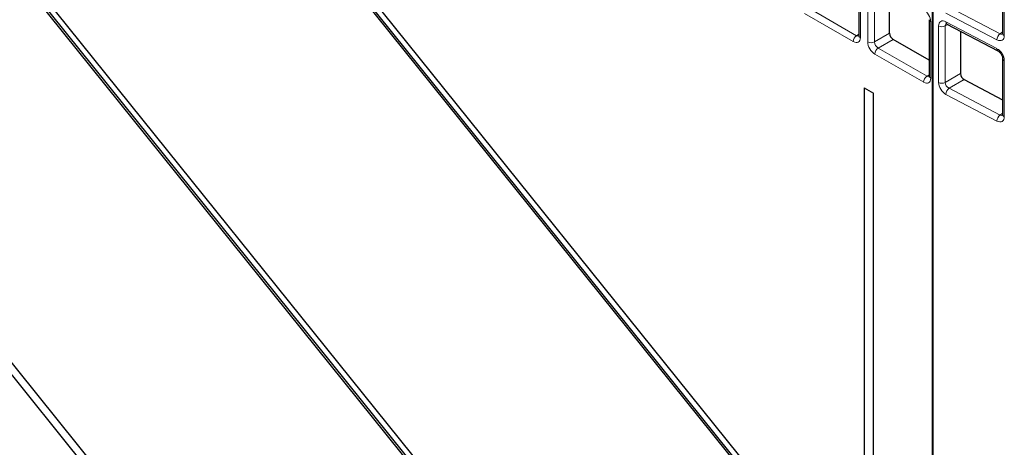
# Paper-space layout 'Blatt2' of a CAD drawing. Header units: millimetres. Extents: x 5 to 418, y 2 to 292.
# Tile 44 of 93: x 122.76 to 142.55, y 176.5 to 185.09. Entities that reach past the tile are written whole.
import ezdxf

# ---------------------------------------------------------------- set-up
doc = ezdxf.new("R2010")
doc.units = ezdxf.units.MM

psp = doc.layouts.new('Blatt2')

# ---------------------------------------------------------------- linework, layer by layer
at = {"color": 7, "linetype": 'Continuous', "lineweight": 25}
for p, q in [((139.26, 165.635), (111.726, 199.887)), ((111.634, 199.756), (139.168, 165.504)), ((111.669, 199.777), (139.192, 165.539)), ((108.447, 195.555), (134.555, 163.077)), ((134.647, 163.208), (108.539, 195.686)), ((139.26, 173.801), (123.973, 192.817)), ((123.881, 192.686), (139.168, 173.67)), ((123.917, 192.706), (139.192, 173.704)), ((139.622, 185.909), (139.622, 184.774)), ((142.512, 185.945), (142.512, 184.818)), ((140.239, 184.82), (140.239, 185.659)), ((141.036, 185.093), (141.036, 183.958)), ((141.392, 185.006), (142.418, 184.465)), ((141.664, 184.863), (141.664, 184.009)), ((141.036, 184.278), (140.31, 184.697)), ((142.512, 184.818), (142.512, 184.819)), ((142.512, 184.312), (142.512, 183.185)), ((141.738, 183.889), (142.512, 183.484)), ((139.726, 183.723), (139.913, 183.615)), ((139.726, 183.723), (139.726, 160.076)), ((139.913, 159.968), (139.913, 183.615)), ((142.512, 183.185), (142.512, 183.186))]:
    psp.add_line(p, q, dxfattribs=at)
at = {"color": 7, "linetype": 'Continuous', "lineweight": 18}
for p, q in [((141.095, 158.465), (141.095, 189.774)), ((141.112, 189.765), (141.112, 158.455)), ((139.652, 185.869), (139.652, 184.733)), ((142.545, 185.903), (142.545, 184.775)), ((139.8, 184.648), (139.8, 185.783)), ((139.938, 185.781), (139.938, 184.645)), ((138.594, 185.34), (139.577, 184.772)), ((141.435, 185.347), (142.461, 184.811)), ((139.51, 184.652), (138.527, 185.219)), ((141.066, 185.052), (141.066, 183.917)), ((142.398, 184.689), (141.372, 185.225)), ((141.372, 185.052), (142.398, 184.511)), ((141.223, 183.833), (141.223, 184.967)), ((141.416, 184.994), (141.358, 184.967)), ((141.358, 184.967), (141.358, 183.832)), ((142.461, 184.811), (142.512, 184.847)), ((139.577, 184.772), (139.622, 184.804)), ((139.938, 184.645), (140.239, 184.82)), ((140.31, 184.697), (140.008, 184.523)), ((140.008, 184.523), (140.992, 183.956)), ((140.925, 183.835), (139.941, 184.403)), ((142.545, 184.27), (142.545, 183.142)), ((140.992, 183.956), (141.036, 183.987)), ((141.358, 183.832), (141.664, 184.009)), ((141.738, 183.889), (141.435, 183.714)), ((141.435, 183.714), (142.461, 183.178)), ((142.398, 183.056), (141.372, 183.592)), ((142.461, 183.178), (142.512, 183.214))]:
    psp.add_line(p, q, dxfattribs=at)
for centre, radius, start, end in [((141.085, 185.097), 0.0483, 184.5092, 247.0257), ((141.418, 185.045), 0.0468, 171.8221, 236.6932), ((141.291, 185.108), 0.156, 244.4359, 295.3984), ((139.665, 184.644), 0.155, 124.4666, 177.2658), ((139.67, 184.778), 0.0482, 184.2707, 247.0494), ((139.871, 184.785), 0.155, 242.7384, 295.5295), ((142.559, 184.683), 0.161, 127.2578, 177.7305), ((142.562, 184.822), 0.0502, 185.0458, 249.862), ((140.096, 184.396), 0.155, 124.4666, 177.2658), ((142.444, 184.504), 0.0468, 171.8505, 236.4489), ((142.563, 184.317), 0.0505, 186.2002, 249.737), ((141.079, 183.828), 0.155, 124.4666, 177.2658), ((141.085, 183.961), 0.0482, 184.2707, 247.0494), ((141.291, 183.973), 0.156, 244.4359, 295.3984), ((141.533, 183.586), 0.161, 127.2578, 177.7305), ((142.559, 183.05), 0.161, 127.2578, 177.7305), ((142.562, 183.189), 0.0502, 185.0458, 249.862)]:
    psp.add_arc(centre, radius, start, end, dxfattribs=at)
for centre, major_axis, ratio, start_param, end_param in [((140.924, 185.134), (-0.1, 0.173), 0.578965, 3.928442, 5.496499), ((141.372, 184.888), (-0.108, 0.17), 0.600804, 5.469627, 7.037684), ((141.439, 184.931), (-0.0668, 0.0777), 0.609972, 6.100096, 6.947817), ((139.51, 184.816), (-0.1, 0.174), 0.575802, 2.357645, 3.925702), ((139.581, 184.856), (-0.0426, 0.0917), 0.56964, 2.408205, 3.2431), ((139.942, 184.566), (-0.1, 0.173), 0.578965, 0.786849, 2.354907), ((140.013, 184.607), (-0.05, 0.0866), 0.642476, 0.786856, 2.354913), ((142.397, 184.853), (-0.107, 0.169), 0.603946, 2.335528, 3.903585), ((142.464, 184.896), (-0.0489, 0.0876), 0.62979, 2.37168, 3.211162), ((142.397, 184.347), (-0.107, 0.169), 0.604261, 3.90382, 5.471878), ((140.924, 183.999), (-0.1, 0.174), 0.575802, 2.357645, 3.925702), ((140.995, 184.04), (-0.0426, 0.0917), 0.56964, 2.408205, 3.2431), ((141.372, 183.755), (-0.108, 0.169), 0.607109, 0.759085, 2.327142), ((141.439, 183.798), (-0.0596, 0.0807), 0.695846, 0.708668, 2.276725), ((142.397, 183.22), (-0.107, 0.169), 0.603946, 2.335528, 3.903585), ((142.464, 183.263), (-0.0489, 0.0876), 0.62979, 2.37168, 3.211162)]:
    psp.add_ellipse(centre, major_axis=major_axis, ratio=ratio, start_param=start_param, end_param=end_param, dxfattribs=at)
at = {"color": 7, "linetype": 'Continuous', "lineweight": 25}
for centre, major_axis, ratio, start_param, end_param in [((140.31, 184.779), (-0.05, 0.0866), 0.578965, 0.786849, 2.354907), ((141.738, 183.97), (-0.0539, 0.0843), 0.607109, 0.759085, 2.327142)]:
    psp.add_ellipse(centre, major_axis=major_axis, ratio=ratio, start_param=start_param, end_param=end_param, dxfattribs=at)
for points, knots in [([(141.375, 185.013), (141.375, 185.013), (141.373, 185.012), (141.379, 185.013), (141.389, 185.008), (141.392, 185.006)], [0, 0, 0, 0, 0.042196, 0.622006, 1, 1, 1, 1]), ([(139.622, 184.774), (139.622, 184.769), (139.621, 184.76), (139.621, 184.76), (139.621, 184.76)], [0, 0, 0, 0, 0.588163, 1, 1, 1, 1]), ([(142.512, 184.818), (142.512, 184.813), (142.511, 184.804), (142.511, 184.805), (142.511, 184.805)], [0, 0, 0, 0, 0.6010352, 1, 1, 1, 1]), ([(142.418, 184.465), (142.425, 184.461), (142.438, 184.453), (142.463, 184.429), (142.486, 184.398), (142.503, 184.362), (142.512, 184.331), (142.512, 184.318), (142.512, 184.312)], [0, 0, 0, 0, 0.157571, 0.324056, 0.503999, 0.691177, 0.875707, 1, 1, 1, 1]), ([(141.036, 183.958), (141.036, 183.952), (141.035, 183.943), (141.035, 183.944), (141.035, 183.944)], [0, 0, 0, 0, 0.588163, 1, 1, 1, 1]), ([(142.512, 183.185), (142.512, 183.18), (142.511, 183.171), (142.511, 183.172), (142.511, 183.172)], [0, 0, 0, 0, 0.601035, 1, 1, 1, 1])]:
    psp.add_open_spline(points, degree=3, knots=knots, dxfattribs=at)

doc.saveas('drawing.dxf')
